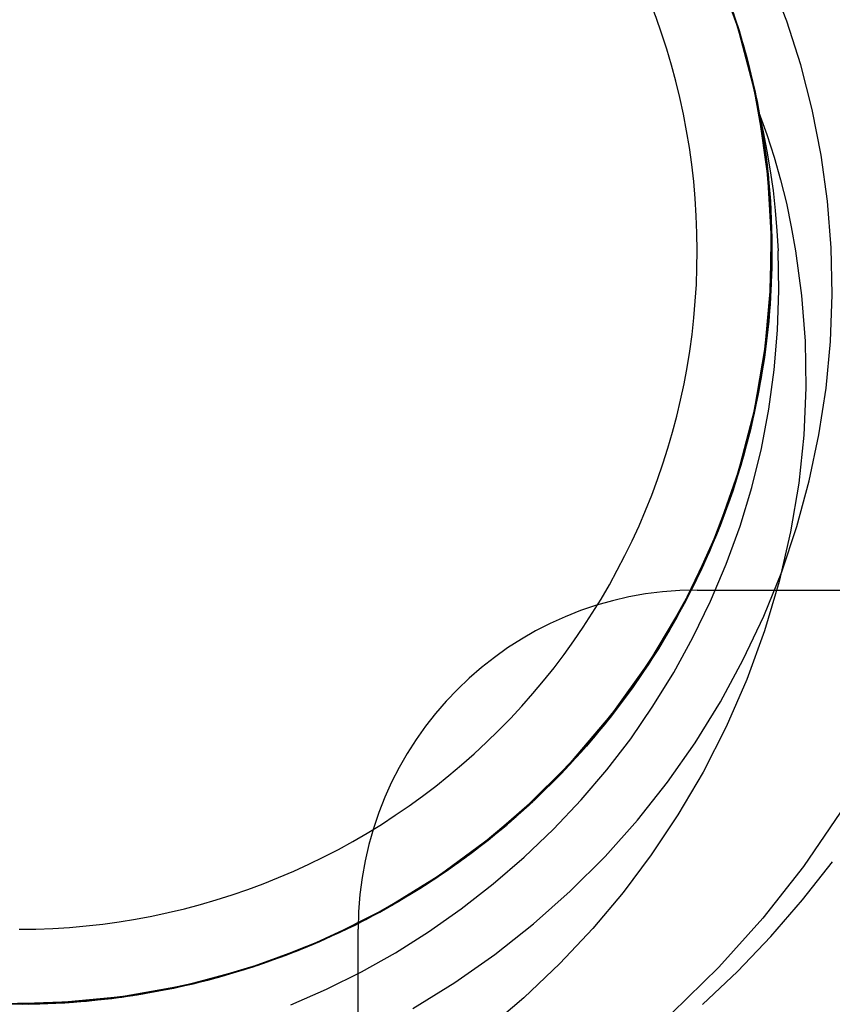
# Model space of a CAD drawing. Header units: millimetres. Extents: x -93 to 0, y 0 to 191.
# Tile 98 of 150: x -84.4 to -83.2, y 179.39 to 180.84. Entities that reach past the tile are written whole.
import ezdxf

# ---------------------------------------------------------------- set-up
doc = ezdxf.new("R2010")
doc.units = ezdxf.units.MM
doc.layers.add('MAIN-1', color=7, linetype='Continuous')
doc.layers.add('MAIN-2', color=7, linetype='Continuous')

msp = doc.modelspace()

# ---------------------------------------------------------------- linework, layer by layer
at = {"layer": 'MAIN-1'}
msp.add_arc((-84.4005, 180.5), 1.75, 270, 90, dxfattribs=at)
at = {"layer": 'MAIN-2'}
for p, q in [((-83.3407, 180.8296), (-83.3736, 180.9203)), ((-83.3417, 180.8339), (-83.3646, 180.8992)), ((-83.3394, 180.8266), (-83.3617, 180.892)), ((-83.3611, 180.8902), (-83.3433, 180.8389)), ((-83.3433, 180.8389), (-83.3611, 180.8902)), ((-83.2684, 180.8384), (-83.2926, 180.9016)), ((-83.3569, 180.8789), (-83.3396, 180.8274)), ((-83.3396, 180.8274), (-83.3569, 180.8789)), ((-83.3559, 180.876), (-83.3388, 180.8247)), ((-83.3388, 180.8247), (-83.3559, 180.876)), ((-83.3474, 180.8515), (-83.3313, 180.7992)), ((-83.3313, 180.7992), (-83.3474, 180.8515)), ((-83.3272, 180.7838), (-83.347, 180.8502)), ((-83.3252, 180.7765), (-83.3444, 180.8425)), ((-83.3433, 180.8389), (-83.3279, 180.7867)), ((-83.3279, 180.7867), (-83.3433, 180.8389)), ((-83.323, 180.7676), (-83.3417, 180.8339)), ((-83.2478, 180.774), (-83.2684, 180.8384)), ((-83.3158, 180.7364), (-83.3407, 180.8296)), ((-83.3396, 180.8274), (-83.3249, 180.7751)), ((-83.3249, 180.7751), (-83.3396, 180.8274)), ((-83.3211, 180.7597), (-83.3394, 180.8266)), ((-83.3388, 180.8247), (-83.3242, 180.7726)), ((-83.3242, 180.7726), (-83.3388, 180.8247)), ((-83.3313, 180.7992), (-83.3179, 180.7462)), ((-83.3179, 180.7462), (-83.3313, 180.7992)), ((-83.3279, 180.7867), (-83.3152, 180.734)), ((-83.3152, 180.734), (-83.3279, 180.7867)), ((-83.3115, 180.7163), (-83.3272, 180.7838)), ((-83.3101, 180.709), (-83.3252, 180.7765)), ((-83.3249, 180.7751), (-83.3127, 180.7222)), ((-83.3128, 180.7222), (-83.3249, 180.7751)), ((-83.2309, 180.7081), (-83.2478, 180.774)), ((-83.3242, 180.7726), (-83.3122, 180.7199)), ((-83.3122, 180.7199), (-83.3242, 180.7726)), ((-83.3085, 180.7005), (-83.323, 180.7676)), ((-83.307, 180.6918), (-83.3211, 180.7597)), ((-83.3179, 180.7462), (-83.3071, 180.6927)), ((-83.3071, 180.6927), (-83.3179, 180.7462)), ((-83.2993, 180.6418), (-83.3158, 180.7364)), ((-83.3152, 180.734), (-83.305, 180.6807)), ((-83.305, 180.6807), (-83.3152, 180.734)), ((-83.3032, 180.6689), (-83.3128, 180.7222)), ((-83.3127, 180.7222), (-83.3032, 180.6689)), ((-83.3122, 180.7199), (-83.3028, 180.6666)), ((-83.3028, 180.6666), (-83.3122, 180.7199)), ((-83.3002, 180.6485), (-83.3115, 180.7163)), ((-83.2992, 180.6405), (-83.3101, 180.709)), ((-83.3094, 180.704), (-83.2977, 180.6714)), ((-83.3094, 180.704), (-83.3031, 180.6755)), ((-83.2963, 180.6106), (-83.3094, 180.704)), ((-83.2178, 180.641), (-83.2309, 180.7081)), ((-83.2982, 180.6328), (-83.3085, 180.7005)), ((-83.3071, 180.6927), (-83.299, 180.6387)), ((-83.299, 180.6387), (-83.3071, 180.6927)), ((-83.2971, 180.6235), (-83.307, 180.6918)), ((-83.305, 180.6807), (-83.2975, 180.627)), ((-83.2975, 180.627), (-83.305, 180.6807)), ((-83.3031, 180.6755), (-83.2976, 180.6468)), ((-83.3032, 180.6689), (-83.2962, 180.6153)), ((-83.2963, 180.6153), (-83.3032, 180.6689)), ((-83.3028, 180.6666), (-83.296, 180.613)), ((-83.296, 180.613), (-83.3028, 180.6666)), ((-83.2977, 180.6714), (-83.287, 180.6383)), ((-83.2931, 180.5804), (-83.3002, 180.6485)), ((-83.2976, 180.6468), (-83.2928, 180.6178)), ((-83.2914, 180.5465), (-83.2993, 180.6418)), ((-83.2926, 180.5715), (-83.2992, 180.6405)), ((-83.299, 180.6387), (-83.2935, 180.5844)), ((-83.2935, 180.5844), (-83.299, 180.6387)), ((-83.2921, 180.5641), (-83.2982, 180.6328)), ((-83.287, 180.6383), (-83.2775, 180.6045)), ((-83.2084, 180.573), (-83.2178, 180.641)), ((-83.2975, 180.627), (-83.2926, 180.573)), ((-83.2926, 180.573), (-83.2975, 180.627)), ((-83.2916, 180.5551), (-83.2971, 180.6235)), ((-83.2919, 180.5616), (-83.2963, 180.6153)), ((-83.2962, 180.6153), (-83.2919, 180.5616)), ((-83.2928, 180.6178), (-83.2887, 180.5887)), ((-83.2911, 180.5171), (-83.2963, 180.6106)), ((-83.296, 180.613), (-83.2918, 180.559)), ((-83.2918, 180.559), (-83.296, 180.613)), ((-83.2775, 180.6045), (-83.269, 180.5702)), ((-83.2887, 180.5887), (-83.2855, 180.5593)), ((-83.2935, 180.5844), (-83.2907, 180.5298)), ((-83.2907, 180.5298), (-83.2935, 180.5844)), ((-83.2903, 180.5117), (-83.2931, 180.5804)), ((-83.2926, 180.573), (-83.2904, 180.5188)), ((-83.2904, 180.5188), (-83.2926, 180.573)), ((-83.2902, 180.5025), (-83.2926, 180.5715)), ((-83.269, 180.5702), (-83.2617, 180.5353)), ((-83.2029, 180.5044), (-83.2084, 180.573)), ((-83.2903, 180.4947), (-83.2921, 180.5641)), ((-83.2919, 180.5616), (-83.2902, 180.5078)), ((-83.2903, 180.5078), (-83.2919, 180.5616)), ((-83.2918, 180.559), (-83.2903, 180.5048)), ((-83.2903, 180.5048), (-83.2918, 180.559)), ((-83.2855, 180.5593), (-83.2829, 180.5297)), ((-83.2918, 180.4515), (-83.2914, 180.5465)), ((-83.2903, 180.4866), (-83.2916, 180.5551)), ((-83.2907, 180.5298), (-83.2906, 180.4752)), ((-83.2906, 180.4752), (-83.2907, 180.5298)), ((-83.2829, 180.5297), (-83.2812, 180.5)), ((-83.2617, 180.5353), (-83.2554, 180.5)), ((-83.2935, 180.4241), (-83.2911, 180.5171)), ((-83.2904, 180.5188), (-83.2908, 180.4646)), ((-83.2908, 180.4646), (-83.2904, 180.5188)), ((-83.2922, 180.434), (-83.2902, 180.5025)), ((-83.2918, 180.4426), (-83.2903, 180.5117)), ((-83.2903, 180.5048), (-83.2914, 180.4506)), ((-83.2914, 180.4506), (-83.2903, 180.5048)), ((-83.2902, 180.5078), (-83.2912, 180.4541)), ((-83.2912, 180.4541), (-83.2903, 180.5078)), ((-83.28, 180.4417), (-83.2812, 180.5)), ((-83.2554, 180.5), (-83.2466, 180.4344)), ((-83.2015, 180.4355), (-83.2029, 180.5044)), ((-83.2933, 180.4178), (-83.2903, 180.4866)), ((-83.2928, 180.4254), (-83.2903, 180.4947)), ((-83.2906, 180.4752), (-83.2931, 180.4208)), ((-83.2931, 180.4208), (-83.2906, 180.4752)), ((-83.2912, 180.4541), (-83.2947, 180.4006)), ((-83.2947, 180.4006), (-83.2912, 180.4541)), ((-83.2908, 180.4646), (-83.2939, 180.4103)), ((-83.2939, 180.4104), (-83.2908, 180.4646)), ((-83.3002, 180.3576), (-83.2918, 180.4515)), ((-83.2975, 180.3736), (-83.2918, 180.4426)), ((-83.2914, 180.4506), (-83.2951, 180.3965)), ((-83.2951, 180.3965), (-83.2914, 180.4506)), ((-83.2819, 180.3833), (-83.28, 180.4417)), ((-83.2996, 180.3566), (-83.2928, 180.4254)), ((-83.2984, 180.3656), (-83.2922, 180.434)), ((-83.2466, 180.4344), (-83.2414, 180.367)), ((-83.204, 180.3665), (-83.2015, 180.4355)), ((-83.3033, 180.3322), (-83.2935, 180.4241)), ((-83.3006, 180.349), (-83.2933, 180.4178)), ((-83.2996, 180.3564), (-83.2939, 180.4104)), ((-83.2931, 180.4208), (-83.2982, 180.3668)), ((-83.2982, 180.3668), (-83.2931, 180.4208)), ((-83.3015, 180.3427), (-83.2951, 180.3965)), ((-83.2951, 180.3965), (-83.3014, 180.3427)), ((-83.2947, 180.4006), (-83.3008, 180.3473)), ((-83.3008, 180.3473), (-83.2947, 180.4006)), ((-83.2939, 180.4103), (-83.2996, 180.3564)), ((-83.2868, 180.3248), (-83.2819, 180.3833)), ((-83.3076, 180.3049), (-83.2975, 180.3736)), ((-83.2414, 180.367), (-83.2403, 180.2983)), ((-83.3162, 180.2651), (-83.3002, 180.3576)), ((-83.3105, 180.2887), (-83.2996, 180.3566)), ((-83.3089, 180.2975), (-83.2984, 180.3656)), ((-83.2996, 180.3564), (-83.3079, 180.3028)), ((-83.3079, 180.3028), (-83.2996, 180.3564)), ((-83.2982, 180.3668), (-83.306, 180.3134)), ((-83.306, 180.3134), (-83.2982, 180.3668)), ((-83.2105, 180.2976), (-83.204, 180.3665)), ((-83.3122, 180.2806), (-83.3006, 180.349)), ((-83.3014, 180.3427), (-83.3104, 180.2892)), ((-83.3104, 180.2892), (-83.3015, 180.3427)), ((-83.3008, 180.3473), (-83.3095, 180.2943)), ((-83.3095, 180.2943), (-83.3008, 180.3473)), ((-83.3209, 180.2413), (-83.3033, 180.3322)), ((-83.2949, 180.2665), (-83.2868, 180.3248)), ((-83.306, 180.3134), (-83.3163, 180.2608)), ((-83.3163, 180.2608), (-83.306, 180.3134)), ((-83.3237, 180.2298), (-83.3089, 180.2975)), ((-83.3218, 180.2374), (-83.3076, 180.3049)), ((-83.3095, 180.2943), (-83.3208, 180.2416)), ((-83.3208, 180.2417), (-83.3095, 180.2943)), ((-83.3079, 180.3028), (-83.3188, 180.2498)), ((-83.3188, 180.2498), (-83.3079, 180.3028)), ((-83.2403, 180.2983), (-83.2433, 180.2285)), ((-83.2209, 180.229), (-83.2105, 180.2976)), ((-83.328, 180.2132), (-83.3122, 180.2806)), ((-83.3256, 180.2219), (-83.3105, 180.2887)), ((-83.3104, 180.2892), (-83.322, 180.2361)), ((-83.322, 180.2361), (-83.3104, 180.2892)), ((-83.3059, 180.2085), (-83.2949, 180.2665)), ((-83.3398, 180.1746), (-83.3162, 180.2651)), ((-83.3163, 180.2608), (-83.3291, 180.2088)), ((-83.3291, 180.2088), (-83.3163, 180.2608)), ((-83.3463, 180.1516), (-83.3209, 180.2413)), ((-83.34, 180.1713), (-83.3218, 180.2374)), ((-83.3346, 180.1895), (-83.3208, 180.2417)), ((-83.3208, 180.2416), (-83.3346, 180.1895)), ((-83.3188, 180.2498), (-83.3323, 180.1974)), ((-83.3323, 180.1974), (-83.3188, 180.2498)), ((-83.3449, 180.156), (-83.3256, 180.2219)), ((-83.3426, 180.1631), (-83.3237, 180.2298)), ((-83.322, 180.2361), (-83.3362, 180.1837)), ((-83.3362, 180.1837), (-83.322, 180.2361)), ((-83.2433, 180.2285), (-83.2507, 180.1576)), ((-83.2352, 180.161), (-83.2209, 180.229)), ((-83.3478, 180.1472), (-83.328, 180.2132)), ((-83.3291, 180.2088), (-83.3445, 180.1574)), ((-83.3445, 180.1574), (-83.3291, 180.2088)), ((-83.3201, 180.151), (-83.3059, 180.2085)), ((-83.3483, 180.1458), (-83.3323, 180.1974)), ((-83.3323, 180.1974), (-83.3482, 180.1458)), ((-83.3362, 180.1837), (-83.353, 180.1321)), ((-83.353, 180.1321), (-83.3362, 180.1837)), ((-83.351, 180.1379), (-83.3346, 180.1895)), ((-83.3346, 180.1895), (-83.3509, 180.1379)), ((-83.3706, 180.0865), (-83.3398, 180.1746)), ((-83.3623, 180.1065), (-83.34, 180.1713)), ((-83.3798, 180.0636), (-83.3463, 180.1516)), ((-83.3684, 180.0909), (-83.3449, 180.156)), ((-83.3656, 180.0979), (-83.3426, 180.1631)), ((-83.3445, 180.1574), (-83.3623, 180.1068)), ((-83.3623, 180.1068), (-83.3445, 180.1574)), ((-83.3373, 180.0941), (-83.3201, 180.151)), ((-83.2507, 180.1576), (-83.2627, 180.0857)), ((-83.2535, 180.0937), (-83.2352, 180.161)), ((-83.3715, 180.0829), (-83.3478, 180.1472)), ((-83.3509, 180.1379), (-83.3698, 180.0871)), ((-83.3698, 180.0871), (-83.351, 180.1379)), ((-83.3482, 180.1458), (-83.3668, 180.0949)), ((-83.3668, 180.0949), (-83.3483, 180.1458)), ((-83.3723, 180.0813), (-83.353, 180.1321)), ((-83.353, 180.1321), (-83.3722, 180.0813)), ((-83.3887, 180.0429), (-83.3623, 180.1065)), ((-83.3623, 180.1068), (-83.3825, 180.0569)), ((-83.3825, 180.0569), (-83.3623, 180.1068)), ((-83.3925, 180.0345), (-83.3656, 180.0979)), ((-83.3668, 180.0949), (-83.3878, 180.0449)), ((-83.3878, 180.0449), (-83.3668, 180.0949)), ((-83.3576, 180.0383), (-83.3373, 180.0941)), ((-83.2759, 180.0271), (-83.2535, 180.0937)), ((-83.4089, 180.0012), (-83.3706, 180.0865)), ((-83.3993, 180.0202), (-83.3715, 180.0829)), ((-83.396, 180.0272), (-83.3684, 180.0909)), ((-83.3722, 180.0813), (-83.3939, 180.0316)), ((-83.3939, 180.0316), (-83.3723, 180.0813)), ((-83.3698, 180.0871), (-83.3912, 180.0373)), ((-83.3912, 180.0373), (-83.3698, 180.0871)), ((-83.2627, 180.0857), (-83.2795, 180.0128)), ((-83.4213, 179.9778), (-83.3798, 180.0636)), ((-83.3825, 180.0569), (-83.4052, 180.008)), ((-83.4052, 180.008), (-83.3825, 180.0569)), ((-83.4231, 179.9732), (-83.3925, 180.0345)), ((-83.4192, 179.9808), (-83.3887, 180.0429)), ((-83.3912, 180.0373), (-83.4151, 179.9885)), ((-83.4151, 179.9885), (-83.3912, 180.0373)), ((-83.3878, 180.0449), (-83.4113, 179.996)), ((-83.4113, 179.996), (-83.3878, 180.0449)), ((-83.3808, 179.9835), (-83.3576, 180.0383)), ((-83.4311, 179.9589), (-83.3993, 180.0202)), ((-83.4274, 179.9655), (-83.396, 180.0272)), ((-83.3939, 180.0316), (-83.4179, 179.9831)), ((-83.4179, 179.9831), (-83.3939, 180.0316)), ((-83.3023, 179.9615), (-83.2759, 180.0271)), ((-83.4052, 180.008), (-83.4303, 179.9602)), ((-83.4303, 179.9602), (-83.4052, 180.008)), ((-83.2795, 180.0128), (-83.3011, 179.9399)), ((-83.4544, 179.9191), (-83.4089, 180.0012)), ((-83.4113, 179.996), (-83.4372, 179.9481)), ((-83.4372, 179.9481), (-83.4113, 179.996)), ((-83.4005, 180), (-83.4005, 180)), ((-83.4005, 180), (-82.9005, 180)), ((-83.4702, 179.8954), (-83.4213, 179.9778)), ((-83.4536, 179.9205), (-83.4192, 179.9808)), ((-83.4179, 179.9831), (-83.4443, 179.9358)), ((-83.4443, 179.9358), (-83.4179, 179.9831)), ((-83.4151, 179.9885), (-83.4413, 179.941)), ((-83.4413, 179.941), (-83.4151, 179.9885)), ((-83.4068, 179.9301), (-83.3808, 179.9835)), ((-83.4625, 179.906), (-83.4274, 179.9655)), ((-83.4576, 179.9138), (-83.4231, 179.9732)), ((-83.3325, 179.8974), (-83.3023, 179.9615)), ((-83.4667, 179.8995), (-83.4311, 179.9589)), ((-83.4372, 179.9481), (-83.4655, 179.9014)), ((-83.4655, 179.9014), (-83.4372, 179.9481)), ((-83.4303, 179.9602), (-83.4578, 179.9135)), ((-83.4578, 179.9135), (-83.4303, 179.9602)), ((-83.4729, 179.8899), (-83.4443, 179.9358)), ((-83.4443, 179.9358), (-83.4728, 179.8899)), ((-83.4413, 179.941), (-83.4697, 179.8948)), ((-83.4697, 179.8948), (-83.4413, 179.941)), ((-83.3011, 179.9399), (-83.3272, 179.868)), ((-83.507, 179.841), (-83.4544, 179.9191)), ((-83.4915, 179.8625), (-83.4536, 179.9205)), ((-83.4352, 179.8784), (-83.4068, 179.9301)), ((-83.5009, 179.8492), (-83.4625, 179.906)), ((-83.4959, 179.8563), (-83.4576, 179.9138)), ((-83.4578, 179.9135), (-83.4875, 179.8682)), ((-83.4875, 179.8682), (-83.4578, 179.9135)), ((-83.5257, 179.8177), (-83.4702, 179.8954)), ((-83.5061, 179.8423), (-83.4667, 179.8995)), ((-83.4728, 179.8899), (-83.5037, 179.8454)), ((-83.5037, 179.8454), (-83.4729, 179.8899)), ((-83.4697, 179.8948), (-83.5004, 179.8501)), ((-83.5004, 179.8501), (-83.4697, 179.8948)), ((-83.4655, 179.9014), (-83.4961, 179.8561)), ((-83.4961, 179.8561), (-83.4655, 179.9014)), ((-83.3663, 179.835), (-83.3325, 179.8974)), ((-83.4658, 179.8287), (-83.4352, 179.8784)), ((-83.5327, 179.8074), (-83.4915, 179.8625)), ((-83.4875, 179.8682), (-83.5195, 179.8244)), ((-83.5195, 179.8244), (-83.4875, 179.8682)), ((-83.3272, 179.868), (-83.3577, 179.7983)), ((-83.5428, 179.795), (-83.5009, 179.8492)), ((-83.5379, 179.8011), (-83.4959, 179.8563)), ((-83.5037, 179.8454), (-83.5368, 179.8024)), ((-83.5368, 179.8024), (-83.5037, 179.8454)), ((-83.5004, 179.8501), (-83.5332, 179.8069)), ((-83.5332, 179.8069), (-83.5004, 179.8501)), ((-83.4961, 179.8561), (-83.5289, 179.8123)), ((-83.5289, 179.8123), (-83.4961, 179.8561)), ((-83.5667, 179.7674), (-83.507, 179.841)), ((-83.5487, 179.7879), (-83.5061, 179.8423)), ((-83.4035, 179.7748), (-83.3663, 179.835)), ((-83.5874, 179.7451), (-83.5257, 179.8177)), ((-83.5195, 179.8244), (-83.5536, 179.7822)), ((-83.5536, 179.7822), (-83.5195, 179.8244)), ((-83.4986, 179.7809), (-83.4658, 179.8287)), ((-83.5832, 179.7486), (-83.5379, 179.8011)), ((-83.5771, 179.7552), (-83.5327, 179.8074)), ((-83.5368, 179.8024), (-83.572, 179.761)), ((-83.572, 179.761), (-83.5368, 179.8024)), ((-83.5332, 179.8069), (-83.568, 179.7654)), ((-83.568, 179.7654), (-83.5332, 179.8069)), ((-83.5639, 179.7701), (-83.5289, 179.8123)), ((-83.5289, 179.8123), (-83.5638, 179.7701)), ((-83.5943, 179.7366), (-83.5487, 179.7879)), ((-83.5883, 179.7431), (-83.5428, 179.795)), ((-83.3577, 179.7983), (-83.3918, 179.7316)), ((-83.5536, 179.7822), (-83.5896, 179.7416)), ((-83.5896, 179.7416), (-83.5536, 179.7822)), ((-83.5339, 179.735), (-83.4986, 179.7809)), ((-83.4443, 179.7167), (-83.4035, 179.7748)), ((-83.6327, 179.6989), (-83.5667, 179.7674)), ((-83.572, 179.761), (-83.6092, 179.7213)), ((-83.6092, 179.7213), (-83.572, 179.761)), ((-83.568, 179.7654), (-83.6047, 179.7257)), ((-83.6047, 179.7257), (-83.568, 179.7654)), ((-83.5638, 179.7701), (-83.6008, 179.7298)), ((-83.6008, 179.7298), (-83.5639, 179.7701)), ((-83.6552, 179.6779), (-83.5874, 179.7451)), ((-83.6371, 179.6939), (-83.5883, 179.7431)), ((-83.6314, 179.6993), (-83.5832, 179.7486)), ((-83.6247, 179.7058), (-83.5771, 179.7552)), ((-83.643, 179.6883), (-83.5943, 179.7366)), ((-83.6008, 179.7298), (-83.6396, 179.6914)), ((-83.6396, 179.6914), (-83.6008, 179.7298)), ((-83.5896, 179.7416), (-83.6276, 179.7029)), ((-83.6276, 179.7029), (-83.5896, 179.7416)), ((-83.5717, 179.6906), (-83.5339, 179.735)), ((-83.3918, 179.7316), (-83.4289, 179.6685)), ((-83.6092, 179.7213), (-83.6483, 179.6834)), ((-83.6483, 179.6834), (-83.6092, 179.7213)), ((-83.6047, 179.7257), (-83.6433, 179.6879)), ((-83.6433, 179.688), (-83.6047, 179.7257)), ((-83.4885, 179.6608), (-83.4443, 179.7167)), ((-83.6823, 179.6532), (-83.6314, 179.6993)), ((-83.6755, 179.6592), (-83.6247, 179.7058)), ((-83.6276, 179.7029), (-83.6674, 179.6661)), ((-83.6674, 179.6661), (-83.6276, 179.7029)), ((-83.7046, 179.636), (-83.6327, 179.6989)), ((-83.6947, 179.6429), (-83.643, 179.6883)), ((-83.6889, 179.6478), (-83.6371, 179.6939)), ((-83.6837, 179.6521), (-83.6433, 179.688)), ((-83.6433, 179.6879), (-83.6837, 179.6521)), ((-83.6396, 179.6914), (-83.6803, 179.655)), ((-83.6803, 179.6551), (-83.6396, 179.6914)), ((-83.6124, 179.6476), (-83.5717, 179.6906)), ((-83.7285, 179.6165), (-83.6552, 179.6779)), ((-83.6483, 179.6834), (-83.6892, 179.6475)), ((-83.6892, 179.6476), (-83.6483, 179.6834)), ((-83.1893, 179.6727), (-83.2439, 179.5927)), ((-83.7294, 179.6156), (-83.6755, 179.6592)), ((-83.6674, 179.6661), (-83.709, 179.6313)), ((-83.709, 179.6313), (-83.6674, 179.6661)), ((-83.5364, 179.6073), (-83.4885, 179.6608)), ((-83.4289, 179.6685), (-83.4682, 179.6095)), ((-83.7495, 179.6007), (-83.6947, 179.6429)), ((-83.7434, 179.6051), (-83.6889, 179.6478)), ((-83.7359, 179.6106), (-83.6823, 179.6532)), ((-83.7318, 179.6137), (-83.6892, 179.6476)), ((-83.6892, 179.6475), (-83.7318, 179.6137)), ((-83.6837, 179.6521), (-83.7257, 179.6184)), ((-83.7257, 179.6184), (-83.6837, 179.6521)), ((-83.7226, 179.6208), (-83.6803, 179.6551)), ((-83.6803, 179.655), (-83.7226, 179.6207)), ((-83.6558, 179.6062), (-83.6124, 179.6476)), ((-83.7815, 179.5793), (-83.7046, 179.636)), ((-83.709, 179.6313), (-83.7522, 179.5986)), ((-83.7522, 179.5987), (-83.709, 179.6313)), ((-83.8068, 179.5619), (-83.7285, 179.6165)), ((-83.786, 179.5754), (-83.7294, 179.6156)), ((-83.7318, 179.6137), (-83.776, 179.582)), ((-83.776, 179.582), (-83.7318, 179.6137)), ((-83.7257, 179.6184), (-83.7692, 179.5867)), ((-83.7692, 179.5867), (-83.7257, 179.6184)), ((-83.7666, 179.5886), (-83.7226, 179.6208)), ((-83.7226, 179.6207), (-83.7666, 179.5885)), ((-83.8069, 179.5618), (-83.7495, 179.6007)), ((-83.8001, 179.5661), (-83.7434, 179.6051)), ((-83.797, 179.5681), (-83.7522, 179.5987)), ((-83.7522, 179.5986), (-83.797, 179.5681)), ((-83.7923, 179.5712), (-83.7359, 179.6106)), ((-83.7014, 179.5668), (-83.6558, 179.6062)), ((-83.5876, 179.5562), (-83.5364, 179.6073)), ((-83.4682, 179.6095), (-83.5098, 179.5541)), ((-83.2453, 179.5433), (-83.201, 179.5993)), ((-83.7692, 179.5867), (-83.8142, 179.5572)), ((-83.8142, 179.5572), (-83.7692, 179.5867)), ((-83.8121, 179.5585), (-83.7666, 179.5886)), ((-83.7666, 179.5885), (-83.8121, 179.5585)), ((-83.2439, 179.5927), (-83.3036, 179.5164)), ((-83.8628, 179.5293), (-83.7815, 179.5793)), ((-83.8514, 179.5351), (-83.7923, 179.5712)), ((-83.8447, 179.5389), (-83.786, 179.5754)), ((-83.776, 179.582), (-83.8216, 179.5526)), ((-83.8216, 179.5526), (-83.776, 179.582)), ((-83.8892, 179.5145), (-83.8068, 179.5619)), ((-83.8666, 179.5266), (-83.8069, 179.5618)), ((-83.8142, 179.5572), (-83.8606, 179.5299)), ((-83.8606, 179.5299), (-83.8142, 179.5572)), ((-83.8121, 179.5585), (-83.859, 179.5308)), ((-83.859, 179.5308), (-83.8121, 179.5585)), ((-83.8587, 179.5309), (-83.8001, 179.5661)), ((-83.797, 179.5681), (-83.8431, 179.5398)), ((-83.8431, 179.5398), (-83.797, 179.5681)), ((-83.7485, 179.5299), (-83.7014, 179.5668)), ((-83.6418, 179.508), (-83.5876, 179.5562)), ((-83.5098, 179.5541), (-83.5546, 179.5012)), ((-83.8431, 179.5398), (-83.8906, 179.5138)), ((-83.8906, 179.5138), (-83.8431, 179.5398)), ((-83.8687, 179.5254), (-83.8216, 179.5526)), ((-83.8216, 179.5526), (-83.8686, 179.5254)), ((-83.2921, 179.4894), (-83.2453, 179.5433)), ((-83.9478, 179.4866), (-83.8628, 179.5293)), ((-83.928, 179.4953), (-83.8666, 179.5266)), ((-83.9197, 179.4992), (-83.8587, 179.5309)), ((-83.8686, 179.5254), (-83.9169, 179.5006)), ((-83.9169, 179.5006), (-83.8687, 179.5254)), ((-83.9128, 179.5027), (-83.8514, 179.5351)), ((-83.8606, 179.5299), (-83.9081, 179.5049)), ((-83.9081, 179.5049), (-83.8606, 179.5299)), ((-83.859, 179.5308), (-83.907, 179.5055)), ((-83.907, 179.5055), (-83.859, 179.5308)), ((-83.9051, 179.5063), (-83.8447, 179.5389)), ((-83.7966, 179.496), (-83.7485, 179.5299)), ((-83.9752, 179.4747), (-83.8892, 179.5145)), ((-83.8906, 179.5138), (-83.9393, 179.4901)), ((-83.9393, 179.4901), (-83.8906, 179.5138)), ((-83.3036, 179.5164), (-83.3684, 179.4442)), ((-83.983, 179.4713), (-83.9197, 179.4992)), ((-83.9759, 179.4742), (-83.9128, 179.5027)), ((-83.9674, 179.4777), (-83.9051, 179.5063)), ((-83.9169, 179.5006), (-83.9663, 179.4782)), ((-83.9663, 179.4782), (-83.9169, 179.5006)), ((-83.9081, 179.5049), (-83.9568, 179.4822)), ((-83.9568, 179.4822), (-83.9081, 179.5049)), ((-83.907, 179.5055), (-83.9559, 179.4826)), ((-83.9559, 179.4826), (-83.907, 179.5055)), ((-83.9005, 179.5), (-83.9005, 179.5)), ((-83.9005, 179), (-83.9005, 179.5)), ((-83.6988, 179.463), (-83.6418, 179.508)), ((-83.5546, 179.5012), (-83.6033, 179.4495)), ((-84.0357, 179.4515), (-83.9478, 179.4866)), ((-83.9568, 179.4822), (-84.0066, 179.4619)), ((-84.0066, 179.4619), (-83.9568, 179.4822)), ((-83.9559, 179.4826), (-84.0057, 179.4623)), ((-84.0057, 179.4623), (-83.9559, 179.4826)), ((-83.991, 179.468), (-83.928, 179.4953)), ((-83.9393, 179.4901), (-83.989, 179.4688)), ((-83.989, 179.4688), (-83.9393, 179.4901)), ((-83.8456, 179.4652), (-83.7966, 179.496)), ((-83.3413, 179.438), (-83.2921, 179.4894)), ((-84.0642, 179.4424), (-83.9752, 179.4747)), ((-84.0555, 179.4447), (-83.991, 179.468)), ((-84.048, 179.4472), (-83.983, 179.4713)), ((-84.0403, 179.4498), (-83.9759, 179.4742)), ((-83.989, 179.4688), (-84.0398, 179.4499)), ((-84.0398, 179.45), (-83.989, 179.4688)), ((-84.0315, 179.4529), (-83.9674, 179.4777)), ((-83.9663, 179.4782), (-84.0168, 179.4582)), ((-84.0168, 179.4582), (-83.9663, 179.4782)), ((-84.0974, 179.432), (-84.0315, 179.4529)), ((-84.0168, 179.4582), (-84.0682, 179.4407)), ((-84.0682, 179.4407), (-84.0168, 179.4582)), ((-84.0066, 179.4619), (-84.0572, 179.4441)), ((-84.0572, 179.4441), (-84.0066, 179.4619)), ((-84.0057, 179.4623), (-84.0561, 179.4445)), ((-84.0561, 179.4445), (-84.0057, 179.4623)), ((-83.8957, 179.4372), (-83.8456, 179.4652)), ((-83.7581, 179.4214), (-83.6988, 179.463)), ((-84.1558, 179.4178), (-84.0642, 179.4424)), ((-84.1259, 179.4243), (-84.0357, 179.4515)), ((-84.1217, 179.4254), (-84.0555, 179.4447)), ((-84.0682, 179.4407), (-84.1204, 179.4257)), ((-84.1204, 179.4257), (-84.0682, 179.4407)), ((-84.1144, 179.4273), (-84.048, 179.4472)), ((-84.0572, 179.4441), (-84.1086, 179.4288)), ((-84.1086, 179.4288), (-84.0572, 179.4441)), ((-84.0561, 179.4445), (-84.1072, 179.4292)), ((-84.1072, 179.4292), (-84.0561, 179.4445)), ((-84.1057, 179.4296), (-84.0403, 179.4498)), ((-84.0914, 179.4336), (-84.0398, 179.45)), ((-84.0398, 179.4499), (-84.0914, 179.4336)), ((-83.6033, 179.4495), (-83.6562, 179.3988)), ((-83.3684, 179.4442), (-83.4377, 179.3763)), ((-84.2178, 179.405), (-84.1259, 179.4243)), ((-84.1893, 179.4101), (-84.1217, 179.4254)), ((-84.1816, 179.4115), (-84.1144, 179.4273)), ((-84.1204, 179.4257), (-84.1731, 179.4133)), ((-84.1731, 179.4133), (-84.1204, 179.4257)), ((-84.1724, 179.4134), (-84.1057, 179.4296)), ((-84.1647, 179.4151), (-84.0974, 179.432)), ((-84.1086, 179.4288), (-84.1608, 179.416)), ((-84.1608, 179.416), (-84.1086, 179.4288)), ((-84.1072, 179.4292), (-84.1589, 179.4164)), ((-84.1589, 179.4164), (-84.1072, 179.4292)), ((-84.0914, 179.4336), (-84.1439, 179.4198)), ((-84.1439, 179.4198), (-84.0914, 179.4336)), ((-83.9471, 179.4118), (-83.8957, 179.4372)), ((-83.3926, 179.3891), (-83.3413, 179.438)), ((-84.2578, 179.399), (-84.1893, 179.4101)), ((-84.2494, 179.401), (-84.1558, 179.4178)), ((-84.2492, 179.4001), (-84.1816, 179.4115)), ((-84.2404, 179.4014), (-84.1724, 179.4134)), ((-84.2328, 179.4025), (-84.1647, 179.4151)), ((-84.1731, 179.4133), (-84.2263, 179.4035)), ((-84.2263, 179.4035), (-84.1731, 179.4133)), ((-84.1608, 179.416), (-84.2135, 179.4057)), ((-84.2135, 179.4057), (-84.1608, 179.416)), ((-84.1589, 179.4164), (-84.2112, 179.4061)), ((-84.2112, 179.4061), (-84.1589, 179.4164)), ((-84.1439, 179.4198), (-84.197, 179.4086)), ((-84.197, 179.4086), (-84.1439, 179.4198)), ((-84, 179.3888), (-83.9471, 179.4118)), ((-83.8198, 179.3833), (-83.7581, 179.4214)), ((-84.3438, 179.3919), (-84.2494, 179.401)), ((-84.2796, 179.3963), (-84.3331, 179.3917)), ((-84.3331, 179.3917), (-84.2796, 179.3963)), ((-84.3266, 179.3922), (-84.2578, 179.399)), ((-84.2666, 179.3979), (-84.3201, 179.3927)), ((-84.3201, 179.3927), (-84.2666, 179.3979)), ((-84.3174, 179.3929), (-84.2492, 179.4001)), ((-84.2639, 179.3982), (-84.3171, 179.3929)), ((-84.3171, 179.3929), (-84.2639, 179.3982)), ((-84.3107, 179.3938), (-84.2178, 179.405)), ((-84.3093, 179.3936), (-84.2404, 179.4014)), ((-84.2505, 179.4), (-84.3043, 179.394)), ((-84.3043, 179.394), (-84.2505, 179.4)), ((-84.3013, 179.3942), (-84.2328, 179.4025)), ((-84.2263, 179.4035), (-84.2796, 179.3963)), ((-84.2796, 179.3963), (-84.2263, 179.4035)), ((-84.2135, 179.4057), (-84.2666, 179.3979)), ((-84.2666, 179.3979), (-84.2135, 179.4057)), ((-84.2112, 179.4061), (-84.2639, 179.3982)), ((-84.2639, 179.3982), (-84.2112, 179.4061)), ((-84.197, 179.4086), (-84.2505, 179.4)), ((-84.2505, 179.4), (-84.197, 179.4086)), ((-83.6562, 179.3988), (-83.714, 179.3498)), ((-84.4638, 179.3915), (-84.3953, 179.3897)), ((-84.4554, 179.3911), (-84.3862, 179.3899)), ((-84.4476, 179.3907), (-84.3785, 179.39)), ((-84.3866, 179.3898), (-84.4403, 179.3905)), ((-84.4403, 179.3905), (-84.3866, 179.3898)), ((-84.4383, 179.3904), (-84.3697, 179.3901)), ((-84.4379, 179.3907), (-84.3438, 179.3919)), ((-84.3738, 179.39), (-84.4275, 179.39)), ((-84.4275, 179.39), (-84.3738, 179.39)), ((-84.3706, 179.3901), (-84.4243, 179.39)), ((-84.4243, 179.39), (-84.3706, 179.3901)), ((-84.3582, 179.3906), (-84.412, 179.3898)), ((-84.412, 179.3898), (-84.3582, 179.3906)), ((-84.4045, 179.3905), (-84.3107, 179.3938)), ((-84.3953, 179.3897), (-84.3266, 179.3922)), ((-84.3331, 179.3917), (-84.3866, 179.3898)), ((-84.3866, 179.3898), (-84.3331, 179.3917)), ((-84.3862, 179.3899), (-84.3174, 179.3929)), ((-84.3785, 179.39), (-84.3093, 179.3936)), ((-84.3201, 179.3927), (-84.3738, 179.39)), ((-84.3738, 179.39), (-84.3201, 179.3927)), ((-84.3171, 179.3929), (-84.3706, 179.3901)), ((-84.3706, 179.3901), (-84.3171, 179.3929)), ((-84.3697, 179.3901), (-84.3013, 179.3942)), ((-84.3043, 179.394), (-84.3582, 179.3906)), ((-84.3582, 179.3906), (-84.3043, 179.394))]:
    msp.add_line(p, q, dxfattribs=at)
for centre, radius, start, end in [((-84.4005, 180.5), 3.25, 270, 90), ((-84.4005, 180.5), 3, 270, 90), ((-84.4005, 180.5), 3, 270, 90), ((-84.4005, 180.5), 2.75, 270, 90), ((-84.4005, 180.5), 2.25, 270, 90), ((-84.4005, 180.5), 2.25, 270, 90), ((-84.4005, 180.5), 2.25, 270.6183, 89.9552), ((-84.4005, 180.5), 1, 0, 90), ((-84.4005, 180.5), 1, 269.9997, 0), ((-83.4005, 179.5), 0.5, 90, 180)]:
    msp.add_arc(centre, radius, start, end, dxfattribs=at)

doc.saveas('drawing.dxf')
